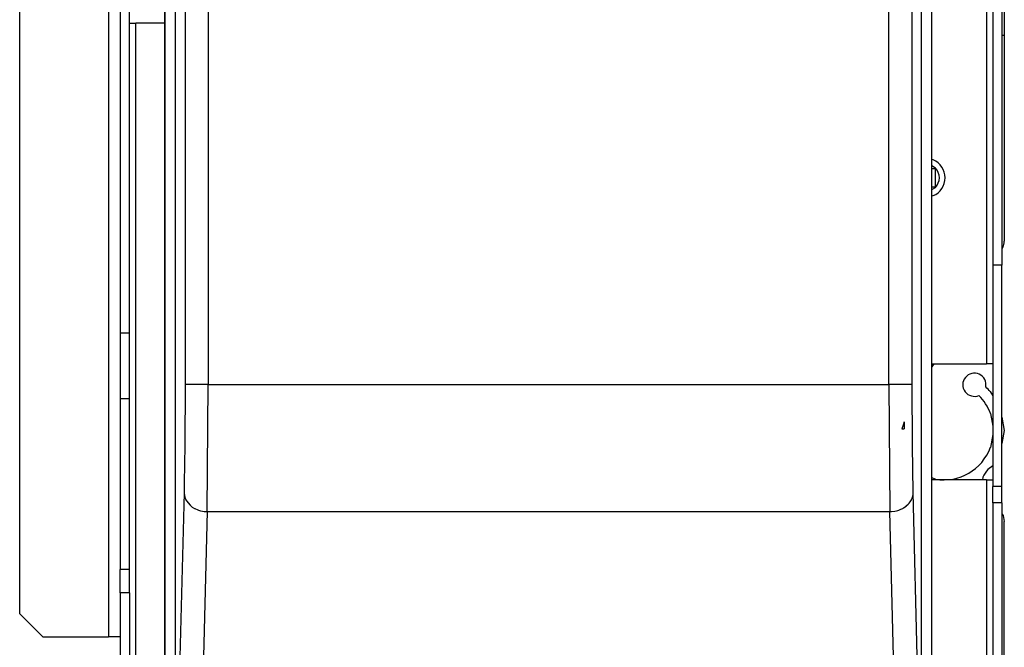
# Model space of a CAD drawing. Header units: inches. Extents: x -657 to 915, y -275 to 608.
# Tile 5 of 24: x -657 to -530, y 227 to 309. Entities that reach past the tile are written whole.
import ezdxf

# ---------------------------------------------------------------- set-up
doc = ezdxf.new("R2010")
doc.units = ezdxf.units.IN

# ---------------------------------------------------------------- blocks, each defined once
blk = doc.blocks.new('cartone__2', base_point=(-657.03, 228.8))
at = {"color": 124, "linetype": 'Continuous'}
blk.add_line((-645.53, 455.3), (-645.53, 228.8), dxfattribs=at)
at = {"color": 7, "linetype": 'Continuous'}
for p, q in [((-644.03, 455.3), (-644.03, 237.5)), ((-657.03, 231.8), (-657.03, 453.3)), ((-657.03, 231.8), (-654.03, 228.8)), ((-654.03, 228.8), (-645.53, 228.8)), ((-644.03, 228.8), (-645.53, 228.8))]:
    blk.add_line(p, q, dxfattribs=at)
blk = doc.blocks.new('soluzione3__3', base_point=(-657.03, 228.8))
blk.add_blockref('cartone__2', (-657.03, 228.8))
blk = doc.blocks.new('282212A_VASCHETTA_CENTRALE_RACCOLTA_CONDENSA__16', base_point=(-539.08, 286.61))
at = {"color": 7, "linetype": 'Continuous'}
for p, q in [((-538.64, 289.37), (-539.08, 289.67)), ((-539.08, 289.34), (-538.68, 289.34)), ((-538.68, 289.34), (-538.68, 286.94)), ((-538.68, 286.94), (-539.08, 286.94)), ((-539.08, 286.61), (-538.64, 286.9))]:
    blk.add_line(p, q, dxfattribs=at)
for start, end in [(359.9999, 45.0001), (314.9999, 359.9999)]:
    blk.add_arc((-539.88, 288.14), 1.75, start, end, dxfattribs=at)
blk = doc.blocks.new('GRUPPO_VASCHETTE__17', base_point=(-539.08, 286.61))
blk.add_blockref('282212A_VASCHETTA_CENTRALE_RACCOLTA_CONDENSA__16', (-539.08, 286.61))
blk = doc.blocks.new('Skin_Group1_1_1_1_1__36', base_point=(-582.08, 89.4))
at = {"color": 7, "linetype": 'Continuous'}
for p, q in [((-529.73, 316.56), (-529.73, 306.56)), ((-530.03, 306.56), (-529.73, 306.56)), ((-529.73, 306.56), (-529.73, 279.93)), ((-529.94, 279.17), (-530.03, 279.01)), ((-538.85, 264.1), (-539.08, 263.7)), ((-531.55, 260.5), (-531.23, 259.94)), ((-531.52, 257.67), (-531.23, 256.02)), ((-530.03, 257.19), (-529.73, 255.49)), ((-531.23, 254.96), (-531.52, 253.3)), ((-529.73, 255.49), (-530.03, 253.79)), ((-531.23, 250.91), (-531.85, 250.43)), ((-538.63, 249.2), (-539.08, 249.36)), ((-532.5, 249.46), (-532.57, 249.1)), ((-530.03, 244.72), (-529.88, 244.5)), ((-529.88, 244.5), (-529.73, 243.73)), ((-529.73, 219.35), (-529.73, 243.73))]:
    blk.add_line(p, q, dxfattribs=at)
for centre, radius, start, end in [((-531.23, 279.93), 1.5, 329.4066, 360), ((-533.6, 261.39), 1.5, 349.0843, 292.8804), ((-537.53, 255.49), 7.79, 40, 46.1255), ((-537.53, 255.49), 6.39, 20, 45.0523), ((-537.53, 255.49), 6.39, 260, 340), ((-529.73, 248.31), 3, 134.9999, 157.4999)]:
    blk.add_arc(centre, radius, start, end, dxfattribs=at)
blk = doc.blocks.new('Assembly-1_Asm_2__37', base_point=(-582.08, 89.4))
blk.add_blockref('Skin_Group1_1_1_1_1__36', (-582.08, 89.4))
blk = doc.blocks.new('Estetica_Olimpia_NEW_1__38', base_point=(-582.08, 89.4))
blk.add_blockref('Assembly-1_Asm_2__37', (-582.08, 89.4))
blk = doc.blocks.new('Coclea200__39', base_point=(-582.08, 89.4))
blk.add_blockref('Estetica_Olimpia_NEW_1__38', (-582.08, 89.4))
blk = doc.blocks.new('Nuova_Coclea__40', base_point=(-589.08, 89.4))
blk.add_blockref('Coclea200__39', (-582.08, 89.4))
blk = doc.blocks.new('212889_spalla_dx_SLR_per_EMEL__53', base_point=(-647.03, 88.9))
at = {"color": 124, "linetype": 'Continuous'}
for p, q in [((-532.03, 341.8), (-532.03, 264.1)), ((-642.03, 217.18), (-642.03, 308.1)), ((-532.03, 249.1), (-532.03, 162.6)), ((-530.03, 248.23), (-531.23, 248.23)), ((-530.03, 246.11), (-531.23, 246.11)), ((-642.83, 234.5), (-644.03, 234.5))]:
    blk.add_line(p, q, dxfattribs=at)
at = {"color": 7, "linetype": 'Continuous'}
for p, q in [((-531.23, 333.73), (-531.23, 276.85)), ((-530.03, 333.73), (-530.03, 276.85)), ((-642.83, 268.1), (-642.83, 318.9)), ((-642.83, 308.1), (-642.03, 308.1)), ((-638.29, 308.1), (-642.03, 308.1)), ((-538.92, 290.45), (-539.08, 290.48)), ((-539.08, 285.8), (-538.92, 285.83)), ((-531.23, 276.85), (-531.23, 248.23)), ((-530.03, 276.85), (-531.23, 276.85)), ((-530.03, 248.23), (-530.03, 276.85)), ((-644.03, 268.1), (-642.83, 268.1)), ((-642.83, 259.6), (-642.83, 268.1)), ((-539.08, 264.1), (-532.03, 264.1)), ((-531.23, 264.1), (-532.03, 264.1)), ((-644.03, 259.6), (-642.83, 259.6)), ((-642.83, 237.5), (-642.83, 259.6)), ((-532.03, 249.1), (-539.08, 249.1)), ((-532.03, 249.1), (-531.23, 249.1)), ((-531.23, 246.11), (-531.23, 248.23)), ((-530.03, 246.11), (-530.03, 248.23)), ((-531.23, 246.11), (-531.23, 107.2)), ((-530.03, 246.11), (-530.03, 107.2)), ((-642.83, 237.5), (-644.03, 237.5)), ((-644.03, 234.5), (-644.03, 237.5)), ((-642.83, 234.5), (-642.83, 237.5)), ((-644.03, 234.5), (-644.03, 194.2)), ((-642.83, 234.5), (-642.83, 194.2))]:
    blk.add_line(p, q, dxfattribs=at)
blk.add_arc((-539.88, 288.14), 2.5, 292.5, 67.5, dxfattribs=at)
blk = doc.blocks.new('Telaio_SLR__54', base_point=(-647.09, 88.9))
for name, p in [('212889_spalla_dx_SLR_per_EMEL__53', (-647.03, 88.9)), ('Nuova_Coclea__40', (-589.08, 89.4))]:
    blk.add_blockref(name, p)
blk = doc.blocks.new('Structural_parts__59', base_point=(-648.28, 88.9))
for name, p in [('Telaio_SLR__54', (-647.09, 88.9)), ('GRUPPO_VASCHETTE__17', (-539.08, 286.61))]:
    blk.add_blockref(name, p)
blk = doc.blocks.new('Innova_Airleaf_SLS_mod_600__60', base_point=(-648.28, 88.9))
blk.add_blockref('Structural_parts__59', (-648.28, 88.9))
blk = doc.blocks.new('Scatola_1__61', base_point=(-638.29, 176.57))
at = {"color": 7, "linetype": 'Continuous'}
for p, q in [((-638.29, 337.18), (-638.29, 178.6)), ((-638.29, 336.65), (-638.29, 178.57))]:
    blk.add_line(p, q, dxfattribs=at)
blk = doc.blocks.new('coperchio__62', base_point=(-640.33, 176.58))
at = {"color": 124, "linetype": 'Continuous'}
for p, q in [((-635.65, 374.91), (-635.65, 261.44)), ((-632.65, 374.91), (-632.65, 261.44)), ((-544.64, 261.44), (-544.64, 374.91)), ((-541.64, 261.44), (-541.64, 374.91)), ((-635.65, 261.44), (-635.68, 253.56)), ((-632.65, 261.44), (-635.65, 261.44)), ((-632.78, 244.99), (-632.65, 261.44)), ((-632.65, 261.44), (-544.64, 261.44)), ((-541.64, 261.44), (-544.64, 261.44)), ((-544.64, 261.44), (-544.51, 244.99)), ((-541.61, 253.56), (-541.64, 261.44)), ((-635.68, 253.56), (-635.75, 248.73)), ((-541.51, 247.46), (-541.61, 253.56)), ((-635.75, 248.73), (-635.78, 247.46)), ((-635.78, 247.46), (-636.5, 219.53)), ((-635.78, 247.46), (-635.78, 247.4)), ((-635.78, 247.4), (-635.73, 247.05)), ((-635.73, 247.05), (-635.64, 246.75)), ((-541.6, 246.88), (-541.53, 247.22)), ((-541.53, 247.22), (-541.51, 247.46)), ((-540.82, 219.53), (-541.51, 247.46)), ((-635.64, 246.75), (-635.63, 246.72)), ((-635.63, 246.72), (-635.54, 246.52)), ((-635.54, 246.52), (-635.48, 246.4)), ((-635.48, 246.4), (-635.01, 245.82)), ((-635.01, 245.82), (-634.89, 245.72)), ((-634.89, 245.72), (-634.71, 245.58)), ((-542.75, 245.48), (-542.43, 245.7)), ((-542.43, 245.7), (-542.4, 245.72)), ((-542.4, 245.72), (-542.15, 245.96)), ((-542.15, 245.96), (-542.03, 246.09)), ((-542.03, 246.09), (-541.92, 246.24)), ((-541.92, 246.24), (-541.75, 246.52)), ((-541.75, 246.52), (-541.73, 246.56)), ((-541.73, 246.56), (-541.65, 246.74)), ((-541.65, 246.74), (-541.6, 246.88)), ((-634.71, 245.58), (-634.44, 245.41)), ((-634.44, 245.41), (-634.37, 245.38)), ((-634.37, 245.38), (-634, 245.21)), ((-634, 245.21), (-633.92, 245.18)), ((-633.92, 245.18), (-633.64, 245.1)), ((-633.64, 245.1), (-633.61, 245.09)), ((-633.61, 245.09), (-633.2, 245.02)), ((-632.78, 244.99), (-633.5, 217.06)), ((-633.2, 245.02), (-632.78, 244.99)), ((-632.78, 244.99), (-544.51, 244.99)), ((-544.51, 244.99), (-544.3, 245)), ((-543.82, 217.06), (-544.51, 244.99)), ((-544.3, 245), (-543.89, 245.05)), ((-543.89, 245.05), (-543.65, 245.1)), ((-543.65, 245.1), (-543.49, 245.15)), ((-543.49, 245.15), (-543.37, 245.18)), ((-543.37, 245.18), (-543.1, 245.29)), ((-543.1, 245.29), (-542.86, 245.41)), ((-542.86, 245.41), (-542.75, 245.48))]:
    blk.add_line(p, q, dxfattribs=at)
at = {"color": 7, "linetype": 'Continuous'}
for p, q in [((-638.25, 336.65), (-638.25, 178.58)), ((-638.25, 336.65), (-638.25, 178.6)), ((-636.92, 336.65), (-636.92, 188.89)), ((-540.42, 188.89), (-540.42, 336.65)), ((-539.08, 178.6), (-539.08, 336.65)), ((-542.8, 256.15), (-542.97, 255.71)), ((-542.66, 256.61), (-542.8, 256.15)), ((-542.66, 256.61), (-542.66, 255.71)), ((-542.97, 255.71), (-542.66, 255.71))]:
    blk.add_line(p, q, dxfattribs=at)
blk = doc.blocks.new('Nuova_scatola_elettrica__63', base_point=(-640.33, 176.58))
blk.add_blockref('coperchio__62', (-640.33, 176.58))
blk = doc.blocks.new('Assembly-1_Asm_2__64', base_point=(-640.33, 176.58))
blk.add_blockref('Nuova_scatola_elettrica__63', (-640.33, 176.58))
blk = doc.blocks.new('Pannello_comandi1__65', base_point=(-640.33, 176.57))
for name, p in [('Assembly-1_Asm_2__64', (-640.33, 176.58)), ('Scatola_1__61', (-638.29, 176.57))]:
    blk.add_blockref(name, p)
blk = doc.blocks.new('Control_board_EB0543__66', base_point=(-640.33, 176.57))
blk.add_blockref('Pannello_comandi1__65', (-640.33, 176.57))
blk = doc.blocks.new('SLS_INCASSO__67', base_point=(-657.03, 88.9))
for name, p in [('Innova_Airleaf_SLS_mod_600__60', (-648.28, 88.9)), ('soluzione3__3', (-657.03, 228.8)), ('Control_board_EB0543__66', (-640.33, 176.57))]:
    blk.add_blockref(name, p)
blk = doc.blocks.new('D', base_point=(-592, 285))
blk.add_blockref('SLS_INCASSO__67', (-657.03, 88.9))

msp = doc.modelspace()

# ---------------------------------------------------------------- block references
msp.add_blockref('D', (-592, 285))

doc.saveas('drawing.dxf')
